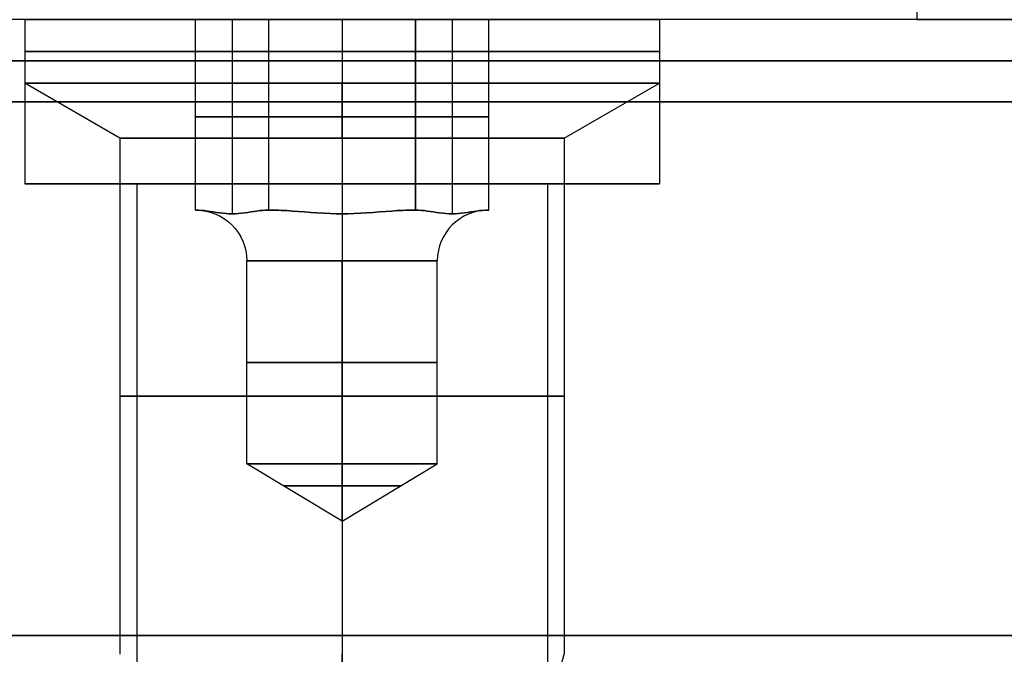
# Model space of a CAD drawing. Header units: millimetres. Extents: x -206 to 214, y -182 to 189.
# Tile 35 of 256: x -159.74 to -147.75, y 132.8 to 140.53. Entities that reach past the tile are written whole.
import ezdxf

# ---------------------------------------------------------------- set-up
doc = ezdxf.new("R2010")
doc.units = ezdxf.units.MM
doc.layers.add('Default', color=7, linetype='Continuous', true_color=0x000000)

msp = doc.modelspace()

# ---------------------------------------------------------------- linework, layer by layer
at = {"layer": 'Default', "color": 9, "true_color": 0xbebcba}
for p, q in [((-159.675, 140.531, 719.503), (-157.596, 140.531, 719.503)), ((-159.675, 140.531, 719.503), (-159.675, 139.758, 719.503)), ((-157.15, 140.531, 718.731), (-157.15, 138.167, 718.731)), ((-157.15, 140.531, 720.276), (-157.15, 138.167, 720.276)), ((-155.811, 140.531, 717.958), (-155.811, 138.167, 717.958)), ((-155.811, 140.531, 721.049), (-155.811, 138.167, 721.049)), ((-155.811, 140.531, 715.64), (-155.811, 140.531, 717.958)), ((-155.811, 140.531, 721.049), (-155.811, 140.531, 723.367)), ((-155.811, 140.531, 723.367), (-155.811, 139.758, 723.367)), ((-155.811, 140.531, 715.64), (-155.811, 139.758, 715.64)), ((-154.473, 140.531, 720.276), (-154.473, 138.167, 720.276)), ((-154.473, 140.531, 718.731), (-154.473, 138.167, 718.731)), ((-154.027, 140.531, 719.503), (-151.948, 140.531, 719.503)), ((-151.948, 140.531, 719.503), (-151.948, 139.758, 719.503)), ((-158.516, 139.089, 719.503), (-159.675, 139.758, 719.503)), ((-155.811, 139.089, 722.208), (-155.811, 139.758, 723.367)), ((-155.811, 139.089, 716.799), (-155.811, 139.758, 715.64)), ((-153.107, 139.089, 719.503), (-151.948, 139.758, 719.503)), ((-157.596, 139.349, 719.503), (-156.704, 139.349, 717.958)), ((-156.704, 139.349, 721.049), (-157.596, 139.349, 719.503)), ((-156.704, 139.349, 717.958), (-154.919, 139.349, 717.958)), ((-154.919, 139.349, 721.049), (-156.704, 139.349, 721.049)), ((-154.027, 139.349, 719.503), (-154.919, 139.349, 721.049)), ((-154.919, 139.349, 717.958), (-154.027, 139.349, 719.503)), ((-158.516, 139.089, 719.503), (-158.516, 132.804, 719.503)), ((-155.811, 139.089, 722.208), (-155.811, 132.804, 722.208)), ((-155.811, 139.089, 716.799), (-155.811, 132.804, 716.799)), ((-153.107, 139.089, 719.503), (-153.107, 132.804, 719.503)), ((-157.596, 138.213, 719.503), (-157.589, 138.213, 719.503)), ((-157.592, 138.213, 719.51), (-157.592, 138.213, 719.497)), ((-156.707, 138.213, 717.964), (-156.7, 138.213, 717.964)), ((-156.707, 138.213, 721.042), (-156.7, 138.213, 721.042)), ((-156.7, 138.213, 717.964), (-156.7, 138.213, 717.958)), ((-156.7, 138.213, 721.049), (-156.7, 138.213, 721.042)), ((-154.923, 138.213, 717.964), (-154.923, 138.213, 717.958)), ((-154.923, 138.213, 717.964), (-154.915, 138.213, 717.964)), ((-154.923, 138.213, 721.049), (-154.923, 138.213, 721.042)), ((-154.923, 138.213, 721.042), (-154.915, 138.213, 721.042)), ((-154.034, 138.213, 719.503), (-154.027, 138.213, 719.503)), ((-154.03, 138.213, 719.51), (-154.03, 138.213, 719.497)), ((-156.97, 135.122, 719.503), (-156.97, 137.594, 719.503)), ((-155.811, 135.122, 718.344), (-155.811, 137.594, 718.344)), ((-155.811, 135.122, 720.662), (-155.811, 137.594, 720.662)), ((-154.652, 135.122, 719.503), (-154.652, 137.594, 719.503)), ((-155.811, 134.425, 719.503), (-156.97, 135.122, 719.503)), ((-155.811, 134.425, 719.503), (-154.652, 135.122, 719.503)), ((-155.811, 134.425, 719.503), (-155.811, 135.122, 718.344)), ((-155.811, 134.425, 719.503), (-155.811, 135.122, 720.662)), ((-155.811, 131.49, 721.856), (-155.811, 132.804, 722.208)), ((-155.811, 130.5, 717.416), (-155.811, 132.804, 716.799)), ((-153.864, 129.977, 719.503), (-153.107, 132.804, 719.503))]:
    msp.add_line(p, q, dxfattribs=at)
at = {"layer": 'Default'}
for p, q in [((-159.675, 138.531, 719.503), (-158.311, 138.531, 719.503)), ((-155.811, 138.531, 715.64), (-155.811, 138.531, 717.003)), ((-155.811, 138.531, 722.003), (-155.811, 138.531, 723.367)), ((-153.311, 138.531, 719.503), (-151.948, 138.531, 719.503))]:
    msp.add_line(p, q, dxfattribs=at)
at = {"layer": 'Default', "color": 9, "true_color": 0xbebcba, "extrusion": (0, -1, 0)}
for centre, radius in [((-155.811, 719.503, -140.144), 3.864), ((-155.811, 719.503, -135.946), 2.705)]:
    msp.add_circle(centre, radius, dxfattribs=at)
at = {"layer": 'Default', "color": 9, "true_color": 0xbebcba, "extrusion": (0, 1, 0)}
for centre, radius in [((155.811, 719.503, 136.358), 1.159), ((155.811, 719.503, 134.855), 0.715)]:
    msp.add_circle(centre, radius, dxfattribs=at)
for centre, radius, start, end in [((155.811, 719.503, 140.531), 3.864, 270, 90), ((155.811, 719.503, 139.758), 3.864, 90, 180), ((155.811, 719.503, 139.758), 3.864, 180, 270), ((155.811, 719.503, 139.089), 2.705, 270, 0), ((155.811, 719.503, 139.089), 2.705, 0, 90), ((155.811, 719.503, 138.213), 1.777, 359.5918, 0.4082), ((155.811, 719.503, 138.213), 1.777, 359.5918, 0.4082), ((155.811, 719.503, 138.213), 1.777, 299.5918, 300.4082), ((155.811, 719.503, 138.213), 1.777, 59.5918, 60.4082), ((155.811, 719.503, 138.213), 1.777, 59.5918, 60.4082), ((155.811, 719.503, 138.213), 1.777, 119.5918, 120.4082), ((155.811, 719.503, 138.213), 1.777, 239.5918, 240.4082), ((155.811, 719.503, 138.213), 1.777, 119.5918, 120.4082), ((155.811, 719.503, 138.213), 1.777, 179.5918, 180.4082), ((155.811, 719.503, 138.213), 1.777, 179.5918, 180.4082), ((155.811, 719.503, 135.122), 1.159, 270, 90)]:
    msp.add_arc(centre, radius, start, end, dxfattribs=at)
at = {"layer": 'Default', "color": 9, "true_color": 0xbebcba, "extrusion": (0, -1, 0)}
for centre, radius, start, end in [((-155.811, 719.503, -140.531), 3.864, 270, 0), ((-155.811, 719.503, -140.531), 3.864, 0, 90), ((-155.811, 719.503, -139.758), 3.864, 90, 180), ((-155.811, 719.503, -139.758), 3.864, 180, 270), ((-155.811, 719.503, -139.089), 2.705, 270, 0), ((-155.811, 719.503, -139.089), 2.705, 0, 90), ((-155.811, 719.503, -137.594), 1.159, 90, 270), ((-155.811, 719.503, -137.594), 1.159, 270, 90), ((-155.811, 719.503, -135.122), 1.159, 0, 90), ((-155.811, 719.503, -135.122), 1.159, 270, 0)]:
    msp.add_arc(centre, radius, start, end, dxfattribs=at)
at = {"layer": 'Default', "color": 9, "true_color": 0xbebcba, "extrusion": (0, 0, -1)}
msp.add_arc((157.589, 137.594, -719.503), 0.618, 90, 180, dxfattribs=at)
at = {"layer": 'Default', "color": 9, "true_color": 0xbebcba}
msp.add_arc((-154.034, 137.594, 719.503), 0.618, 90, 180, dxfattribs=at)
at = {"layer": 'Default', "color": 9, "true_color": 0xbebcba, "extrusion": (-1, 0, 0)}
msp.add_arc((-137.594, 721.281, 155.811), 0.618, 202.0243, 270, dxfattribs=at)
at = {"layer": 'Default', "color": 9, "true_color": 0xbebcba, "extrusion": (1, 0, 0)}
msp.add_arc((137.594, 717.726, -155.811), 0.618, 22.0243, 90, dxfattribs=at)
at = {"layer": 'Default'}
for points in [[(-148.811, 140.531, 1055.503), (-148.811, 141.531, 1055.503), (-148.811, 142.531, 1055.503)], [(186.689, 140.531, 1061.503), (1.689, 140.531, 1061.503), (-183.311, 140.531, 1061.503)], [(186.689, 140.531, 1047.895), (1.689, 140.531, 1047.895), (-183.311, 140.531, 1047.895)], [(-148.731, 140.531, 1054.699), (-166.021, 140.531, 1054.699), (-183.311, 140.531, 1054.699)], [(-159.675, 140.531, 719.503), (-159.675, 139.531, 719.503), (-159.675, 138.531, 719.503)], [(-155.811, 140.531, 723.367), (-155.811, 139.531, 723.367), (-155.811, 138.531, 723.367)], [(-155.811, 140.531, 715.64), (-155.811, 139.531, 715.64), (-155.811, 138.531, 715.64)], [(-151.948, 140.531, 719.503), (-151.948, 139.531, 719.503), (-151.948, 138.531, 719.503)], [(-204.811, 140.031, 1114.003), (4.189, 140.031, 1114.003), (213.189, 140.031, 1114.003)], [(213.189, 140.031, 715.003), (4.189, 140.031, 715.003), (-204.811, 140.031, 715.003)], [(-204.811, 139.531, 1114.503), (4.189, 139.531, 1114.503), (213.189, 139.531, 1114.503)], [(213.189, 139.531, 714.503), (4.189, 139.531, 714.503), (-204.811, 139.531, 714.503)], [(-158.311, 138.531, 719.503), (-158.311, 132.031, 719.503), (-158.311, 125.531, 719.503)], [(-155.811, 138.531, 722.003), (-155.811, 132.031, 722.003), (-155.811, 125.531, 722.003)], [(-155.811, 138.531, 717.003), (-155.811, 132.031, 717.003), (-155.811, 125.531, 717.003)], [(-153.311, 138.531, 719.503), (-153.311, 132.031, 719.503), (-153.311, 125.531, 719.503)], [(-204.811, 133.031, 1114.503), (4.189, 133.031, 1114.503), (213.189, 133.031, 1114.503)], [(213.189, 133.031, 714.503), (4.189, 133.031, 714.503), (-204.811, 133.031, 714.503)]]:
    msp.add_open_spline(points, degree=2, dxfattribs=at)
for points, weights, knots in [([(-151.948, 140.531, 719.503), (-151.948, 140.531, 723.367), (-155.811, 140.531, 723.367), (-159.675, 140.531, 723.367), (-159.675, 140.531, 719.503), (-159.675, 140.531, 715.64), (-155.811, 140.531, 715.64), (-151.948, 140.531, 715.64), (-151.948, 140.531, 719.503)], [1, 0.707106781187, 1, 0.707106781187, 1, 0.707106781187, 1, 0.707106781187, 1], [7.853982, 7.853982, 7.853982, 15.707963, 15.707963, 23.561945, 23.561945, 31.415927, 31.415927, 39.269908, 39.269908, 39.269908]), ([(-144.811, 140.531, 1051.503), (-148.811, 140.531, 1051.503), (-148.811, 140.531, 1055.503), (-148.811, 140.531, 1059.503), (-144.811, 140.531, 1059.503)], [1, 0.707106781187, 1, 0.707106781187, 1], [24.566371, 24.566371, 24.566371, 30.849556, 30.849556, 37.132741, 37.132741, 37.132741]), ([(-151.948, 139.531, 719.503), (-151.948, 139.531, 723.367), (-155.811, 139.531, 723.367), (-159.675, 139.531, 723.367), (-159.675, 139.531, 719.503), (-159.675, 139.531, 715.64), (-155.811, 139.531, 715.64), (-151.948, 139.531, 715.64), (-151.948, 139.531, 719.503)], [1, 0.707106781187, 1, 0.707106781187, 1, 0.707106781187, 1, 0.707106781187, 1], [7.853982, 7.853982, 7.853982, 15.707963, 15.707963, 23.561945, 23.561945, 31.415927, 31.415927, 39.269908, 39.269908, 39.269908]), ([(-151.948, 138.531, 719.503), (-151.948, 138.531, 723.367), (-155.811, 138.531, 723.367), (-159.675, 138.531, 723.367), (-159.675, 138.531, 719.503), (-159.675, 138.531, 715.64), (-155.811, 138.531, 715.64), (-151.948, 138.531, 715.64), (-151.948, 138.531, 719.503)], [1, 0.707106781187, 1, 0.707106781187, 1, 0.707106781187, 1, 0.707106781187, 1], [7.853982, 7.853982, 7.853982, 15.707963, 15.707963, 23.561945, 23.561945, 31.415927, 31.415927, 39.269908, 39.269908, 39.269908]), ([(-153.311, 138.531, 719.503), (-153.311, 138.531, 722.003), (-155.811, 138.531, 722.003), (-158.311, 138.531, 722.003), (-158.311, 138.531, 719.503), (-158.311, 138.531, 717.003), (-155.811, 138.531, 717.003), (-153.311, 138.531, 717.003), (-153.311, 138.531, 719.503)], [1, 0.707106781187, 1, 0.707106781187, 1, 0.707106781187, 1, 0.707106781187, 1], [0, 0, 0, 5.497787, 5.497787, 10.995574, 10.995574, 16.493361, 16.493361, 21.991149, 21.991149, 21.991149])]:
    msp.add_rational_spline(points, weights, degree=2, knots=knots, dxfattribs=at)
at = {"layer": 'Default', "color": 9, "true_color": 0xbebcba}
for points in [[(-157.596, 140.531, 719.503), (-157.15, 140.531, 718.731), (-156.704, 140.531, 717.958)], [(-157.596, 138.213, 719.503), (-157.596, 139.372, 719.503), (-157.596, 140.531, 719.503)], [(-156.704, 140.531, 721.049), (-157.15, 140.531, 720.276), (-157.596, 140.531, 719.503)], [(-156.704, 140.531, 717.958), (-155.811, 140.531, 717.958), (-154.919, 140.531, 717.958)], [(-156.704, 138.213, 717.958), (-156.704, 139.372, 717.958), (-156.704, 140.531, 717.958)], [(-156.704, 138.213, 721.049), (-156.704, 139.372, 721.049), (-156.704, 140.531, 721.049)], [(-154.919, 140.531, 721.049), (-155.811, 140.531, 721.049), (-156.704, 140.531, 721.049)], [(-154.919, 140.531, 717.958), (-154.919, 139.372, 717.958), (-154.919, 138.213, 717.958)], [(-154.919, 138.213, 721.049), (-154.919, 139.372, 721.049), (-154.919, 140.531, 721.049)], [(-154.027, 140.531, 719.503), (-154.473, 140.531, 720.276), (-154.919, 140.531, 721.049)], [(-154.919, 140.531, 717.958), (-154.473, 140.531, 718.731), (-154.027, 140.531, 719.503)], [(-154.027, 138.213, 719.503), (-154.027, 139.372, 719.503), (-154.027, 140.531, 719.503)], [(-157.596, 138.213, 719.503), (-157.592, 138.213, 719.497), (-157.589, 138.213, 719.491)], [(-157.589, 138.213, 719.516), (-157.592, 138.213, 719.51), (-157.596, 138.213, 719.503)], [(-156.711, 138.213, 717.971), (-156.707, 138.213, 717.964), (-156.704, 138.213, 717.958)], [(-156.704, 138.213, 721.049), (-156.707, 138.213, 721.042), (-156.711, 138.213, 721.036)], [(-156.704, 138.213, 717.958), (-156.696, 138.213, 717.958), (-156.689, 138.213, 717.958)], [(-156.689, 138.213, 721.049), (-156.696, 138.213, 721.049), (-156.704, 138.213, 721.049)], [(-154.934, 138.213, 717.958), (-154.926, 138.213, 717.958), (-154.919, 138.213, 717.958)], [(-154.934, 138.213, 721.049), (-154.926, 138.213, 721.049), (-154.919, 138.213, 721.049)], [(-154.919, 138.213, 721.049), (-154.915, 138.213, 721.042), (-154.912, 138.213, 721.036)], [(-154.919, 138.213, 717.958), (-154.915, 138.213, 717.964), (-154.912, 138.213, 717.971)], [(-154.027, 138.213, 719.503), (-154.03, 138.213, 719.51), (-154.034, 138.213, 719.516)], [(-154.034, 138.213, 719.491), (-154.03, 138.213, 719.497), (-154.027, 138.213, 719.503)]]:
    msp.add_open_spline(points, degree=2, dxfattribs=at)
for points, knots in [([(-156.711, 138.213, 717.971), (-156.754, 138.213, 718.045), (-156.805, 138.207, 718.134), (-156.942, 138.188, 718.371), (-157.055, 138.167, 718.567), (-157.244, 138.167, 718.894), (-157.357, 138.188, 719.09), (-157.494, 138.207, 719.327), (-157.546, 138.213, 719.416), (-157.589, 138.213, 719.491)], [-2.276069, -2.276069, -2.276069, -2.276069, -1.921118, -1.921118, -1.138035, -1.138035, -0.354951, -0.354951, 0, 0, 0, 0]), ([(-157.589, 138.213, 719.516), (-157.546, 138.213, 719.59), (-157.494, 138.207, 719.679), (-157.357, 138.188, 719.917), (-157.244, 138.167, 720.112), (-157.055, 138.167, 720.44), (-156.942, 138.188, 720.636), (-156.805, 138.207, 720.873), (-156.754, 138.213, 720.962), (-156.711, 138.213, 721.036)], [-2.276069, -2.276069, -2.276069, -2.276069, -1.921118, -1.921118, -1.138035, -1.138035, -0.354951, -0.354951, 0, 0, 0, 0]), ([(-155.811, 138.167, 717.958), (-156, 138.167, 717.958), (-156.226, 138.188, 717.958), (-156.501, 138.207, 717.958), (-156.603, 138.213, 717.958), (-156.689, 138.213, 717.958)], [-1.138035, -1.138035, -1.138035, -1.138035, -0.354951, -0.354951, 0, 0, 0, 0]), ([(-156.689, 138.213, 721.049), (-156.603, 138.213, 721.049), (-156.501, 138.207, 721.049), (-156.226, 138.188, 721.049), (-156, 138.167, 721.049), (-155.811, 138.167, 721.049)], [-2.276069, -2.276069, -2.276069, -2.276069, -1.921118, -1.921118, -1.138035, -1.138035, -1.138035, -1.138035]), ([(-154.934, 138.213, 717.958), (-155.019, 138.213, 717.958), (-155.122, 138.207, 717.958), (-155.396, 138.188, 717.958), (-155.622, 138.167, 717.958), (-155.811, 138.167, 717.958)], [-1.138035, -1.138035, -1.138035, -1.138035, -0.783084, -0.783084, 0, 0, 0, 0]), ([(-155.811, 138.167, 721.049), (-155.622, 138.167, 721.049), (-155.396, 138.188, 721.049), (-155.122, 138.207, 721.049), (-155.019, 138.213, 721.049), (-154.934, 138.213, 721.049)], [-1.138035, -1.138035, -1.138035, -1.138035, -0.354951, -0.354951, 0, 0, 0, 0]), ([(-154.912, 138.213, 721.036), (-154.869, 138.213, 720.962), (-154.818, 138.207, 720.873), (-154.68, 138.188, 720.636), (-154.567, 138.167, 720.44), (-154.378, 138.167, 720.112), (-154.265, 138.188, 719.917), (-154.128, 138.207, 719.679), (-154.077, 138.213, 719.59), (-154.034, 138.213, 719.516)], [-2.276069, -2.276069, -2.276069, -2.276069, -1.921118, -1.921118, -1.138035, -1.138035, -0.354951, -0.354951, 0, 0, 0, 0]), ([(-154.034, 138.213, 719.491), (-154.077, 138.213, 719.416), (-154.128, 138.207, 719.327), (-154.265, 138.188, 719.09), (-154.378, 138.167, 718.894), (-154.567, 138.167, 718.567), (-154.68, 138.188, 718.371), (-154.818, 138.207, 718.134), (-154.869, 138.213, 718.045), (-154.912, 138.213, 717.971)], [-2.276069, -2.276069, -2.276069, -2.276069, -1.921118, -1.921118, -1.138035, -1.138035, -0.354951, -0.354951, 0, 0, 0, 0])]:
    msp.add_open_spline(points, degree=3, knots=knots, dxfattribs=at)

doc.saveas('drawing.dxf')
